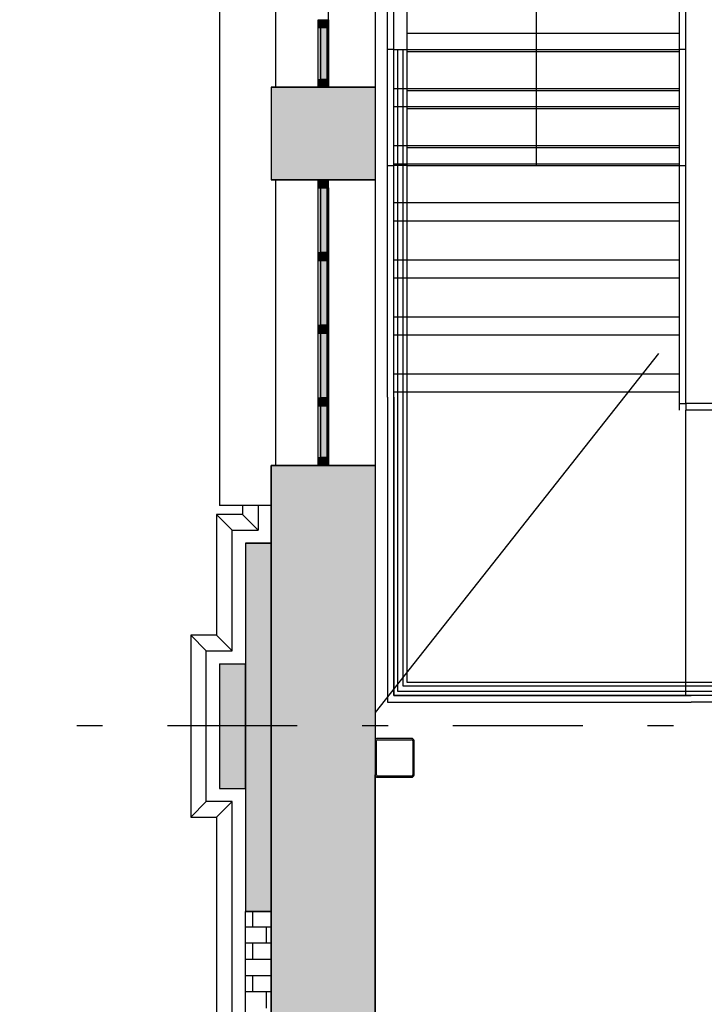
# Model space of a CAD drawing. Extents: x 2 to 87, y -108 to 11.
# Tile 171 of 256: x 9.16 to 11.8, y -39.28 to -35.49. Entities that reach past the tile are written whole.
import ezdxf

# ---------------------------------------------------------------- set-up
doc = ezdxf.new("R2010")
doc.units = 0
doc.header["$MEASUREMENT"] = 0
for name, pattern in [('ALIGNING_LINE', [6.35, 3.175, -3.175]), ('DASHDOT', [1, 0.5, -0.25, 0, -0.25]), ('OVERHEAD', [3.96875, 2.38125, -1.5875])]:
    doc.linetypes.add(name, pattern=pattern)
for name, color, linetype in [('10', 7, 'CONTINUOUS'), ('11', 7, 'CONTINUOUS'), ('2', 7, 'CONTINUOUS'), ('25', 7, 'CONTINUOUS'), ('27', 7, 'CONTINUOUS'), ('28', 7, 'CONTINUOUS'), ('29', 7, 'CONTINUOUS'), ('3', 7, 'CONTINUOUS'), ('33', 7, 'CONTINUOUS'), ('5', 7, 'CONTINUOUS'), ('7', 7, 'CONTINUOUS'), ('9', 7, 'CONTINUOUS')]:
    doc.layers.add(name, color=color, linetype=linetype)

# ---------------------------------------------------------------- blocks, each defined once
blk = doc.blocks.new('*N154')
at = {"layer": '25', "color": 62, "linetype": 'Continuous'}
for p, q in [((10.0276, -37.505), (10.1276, -37.505)), ((10.0276, -37.505), (10.0276, -38.9244)), ((10.1276, -37.505), (10.1276, -38.9244)), ((10.0276, -38.9244), (10.1276, -38.9244))]:
    blk.add_line(p, q, dxfattribs=at)
for points in [[(10.0276, -37.505), (10.0276, -37.505), (10.1276, -37.505)], [(10.0276, -37.505), (10.0276, -38.9244), (10.1276, -38.9244)], [(10.0276, -37.505), (10.1276, -37.505), (10.1276, -38.9244)], [(10.0276, -38.9244), (10.0276, -38.9244), (10.1276, -38.9244)]]:
    blk.add_solid(points, dxfattribs=at)
blk = doc.blocks.new('*N156')
at = {"layer": '25', "color": 62, "linetype": 'Continuous'}
for p, q in [((9.9276, -37.9703), (10.0276, -37.9703)), ((9.9276, -37.9703), (9.9276, -38.4502)), ((10.0276, -37.9703), (10.0276, -38.4502)), ((9.9276, -38.4502), (10.0276, -38.4502))]:
    blk.add_line(p, q, dxfattribs=at)
for points in [[(9.9276, -37.9703), (9.9276, -37.9703), (10.0276, -37.9703)], [(9.9276, -37.9703), (9.9276, -38.4502), (10.0276, -38.4502)], [(9.9276, -37.9703), (10.0276, -37.9703), (10.0276, -38.4502)], [(9.9276, -38.4502), (9.9276, -38.4502), (10.0276, -38.4502)]]:
    blk.add_solid(points, dxfattribs=at)
blk = doc.blocks.new('*N308')
at = {"layer": '11', "color": 62, "linetype": 'Continuous'}
for p, q in [((0.0145, 0.1), (-0.0105, 0.1)), ((-0.0105, 0.1), (-0.0105, -0.1)), ((0.0145, 0.1), (0.0145, -0.1)), ((0.0145, -0.1), (-0.0105, -0.1))]:
    blk.add_line(p, q, dxfattribs=at)
for points in [[(0.0145, 0.1), (-0.0105, 0.1), (-0.0105, -0.1)], [(0.0145, 0.1), (0.0145, -0.1), (-0.0105, -0.1)], [(-0.0105, 0.1), (-0.0105, 0.1), (-0.0105, -0.1)], [(0.0145, 0.1), (0.0145, 0.1), (0.0145, -0.1)]]:
    blk.add_solid(points, dxfattribs=at)
blk = doc.blocks.new('*N309')
at = {"layer": '3', "color": 62, "linetype": 'Continuous'}
for p, q in [((-0.02, 0.03), (-0.02, 0)), ((-0.02, 0.03), (0.02, 0.03)), ((-0.02, 0), (0.02, 0)), ((0.02, 0.03), (0.02, 0))]:
    blk.add_line(p, q, dxfattribs=at)
for points in [[(-0.02, 0.03), (-0.02, 0.03), (-0.02, 0)], [(-0.02, 0.03), (0.02, 0.03), (0.02, 0)], [(-0.02, 0.03), (-0.02, 0), (0.02, 0)], [(0.02, 0.03), (0.02, 0.03), (0.02, 0)]]:
    blk.add_solid(points, dxfattribs=at)
blk = doc.blocks.new('*N313')
at = {"layer": '3', "color": 62, "linetype": 'Continuous'}
for p, q in [((-0.02, 0.015), (-0.02, -0.015)), ((-0.02, 0.015), (0.02, 0.015)), ((0.02, 0.015), (0.02, -0.015)), ((-0.02, -0.015), (0.02, -0.015))]:
    blk.add_line(p, q, dxfattribs=at)
for points in [[(-0.02, 0.015), (-0.02, 0.015), (-0.02, -0.015)], [(-0.02, 0.015), (0.02, 0.015), (0.02, -0.015)], [(-0.02, 0.015), (-0.02, -0.015), (0.02, -0.015)], [(0.02, 0.015), (0.02, 0.015), (0.02, -0.015)]]:
    blk.add_solid(points, dxfattribs=at)
blk = doc.blocks.new('*N498')
at = {"layer": '11', "color": 62, "linetype": 'Continuous'}
for p, q in [((0.0145, 0.125), (-0.0105, 0.125)), ((-0.0105, 0.125), (-0.0105, -0.125)), ((0.0145, 0.125), (0.0145, -0.125)), ((0.0145, -0.125), (-0.0105, -0.125))]:
    blk.add_line(p, q, dxfattribs=at)
for points in [[(0.0145, 0.125), (-0.0105, 0.125), (-0.0105, -0.125)], [(0.0145, 0.125), (0.0145, -0.125), (-0.0105, -0.125)], [(-0.0105, 0.125), (-0.0105, 0.125), (-0.0105, -0.125)], [(0.0145, 0.125), (0.0145, 0.125), (0.0145, -0.125)]]:
    blk.add_solid(points, dxfattribs=at)
blk = doc.blocks.new('*N499')
at = {"layer": '11', "color": 62, "linetype": 'Continuous'}
for p, q in [((0.0145, 0.125), (-0.0105, 0.125)), ((-0.0105, 0.125), (-0.0105, -0.125)), ((0.0145, 0.125), (0.0145, -0.125)), ((0.0145, -0.125), (-0.0105, -0.125))]:
    blk.add_line(p, q, dxfattribs=at)
for points in [[(0.0145, 0.125), (-0.0105, 0.125), (-0.0105, -0.125)], [(0.0145, 0.125), (0.0145, -0.125), (-0.0105, -0.125)], [(-0.0105, 0.125), (-0.0105, 0.125), (-0.0105, -0.125)], [(0.0145, 0.125), (0.0145, 0.125), (0.0145, -0.125)]]:
    blk.add_solid(points, dxfattribs=at)
blk = doc.blocks.new('*N500')
at = {"layer": '11', "color": 62, "linetype": 'Continuous'}
for p, q in [((0.0145, 0.125), (-0.0105, 0.125)), ((-0.0105, 0.125), (-0.0105, -0.125)), ((0.0145, 0.125), (0.0145, -0.125)), ((0.0145, -0.125), (-0.0105, -0.125))]:
    blk.add_line(p, q, dxfattribs=at)
for points in [[(0.0145, 0.125), (-0.0105, 0.125), (-0.0105, -0.125)], [(0.0145, 0.125), (0.0145, -0.125), (-0.0105, -0.125)], [(-0.0105, 0.125), (-0.0105, 0.125), (-0.0105, -0.125)], [(0.0145, 0.125), (0.0145, 0.125), (0.0145, -0.125)]]:
    blk.add_solid(points, dxfattribs=at)
blk = doc.blocks.new('*N501')
at = {"layer": '11', "color": 62, "linetype": 'Continuous'}
for p, q in [((0.0145, 0.1), (-0.0105, 0.1)), ((-0.0105, 0.1), (-0.0105, -0.1)), ((0.0145, 0.1), (0.0145, -0.1)), ((0.0145, -0.1), (-0.0105, -0.1))]:
    blk.add_line(p, q, dxfattribs=at)
for points in [[(0.0145, 0.1), (-0.0105, 0.1), (-0.0105, -0.1)], [(0.0145, 0.1), (0.0145, -0.1), (-0.0105, -0.1)], [(-0.0105, 0.1), (-0.0105, 0.1), (-0.0105, -0.1)], [(0.0145, 0.1), (0.0145, 0.1), (0.0145, -0.1)]]:
    blk.add_solid(points, dxfattribs=at)
blk = doc.blocks.new('*N502')
at = {"layer": '3', "color": 62, "linetype": 'Continuous'}
for p, q in [((-0.02, 0.03), (-0.02, 0)), ((-0.02, 0.03), (0.02, 0.03)), ((-0.02, 0), (0.02, 0)), ((0.02, 0.03), (0.02, 0))]:
    blk.add_line(p, q, dxfattribs=at)
for points in [[(-0.02, 0.03), (-0.02, 0.03), (-0.02, 0)], [(-0.02, 0.03), (0.02, 0.03), (0.02, 0)], [(-0.02, 0.03), (-0.02, 0), (0.02, 0)], [(0.02, 0.03), (0.02, 0.03), (0.02, 0)]]:
    blk.add_solid(points, dxfattribs=at)
blk = doc.blocks.new('*N503')
at = {"layer": '3', "color": 62, "linetype": 'Continuous'}
for p, q in [((-0.02, -0.03), (-0.02, 0)), ((-0.02, 0), (0.02, 0)), ((0.02, -0.03), (0.02, 0)), ((-0.02, -0.03), (0.02, -0.03))]:
    blk.add_line(p, q, dxfattribs=at)
for points in [[(-0.02, -0.03), (-0.02, -0.03), (-0.02, 0)], [(-0.02, -0.03), (0.02, -0.03), (0.02, 0)], [(-0.02, -0.03), (-0.02, 0), (0.02, 0)], [(0.02, -0.03), (0.02, -0.03), (0.02, 0)]]:
    blk.add_solid(points, dxfattribs=at)
blk = doc.blocks.new('*N504')
at = {"layer": '3', "color": 62, "linetype": 'Continuous'}
for p, q in [((-0.02, 0.015), (-0.02, -0.015)), ((-0.02, 0.015), (0.02, 0.015)), ((0.02, 0.015), (0.02, -0.015)), ((-0.02, -0.015), (0.02, -0.015))]:
    blk.add_line(p, q, dxfattribs=at)
for points in [[(-0.02, 0.015), (-0.02, 0.015), (-0.02, -0.015)], [(-0.02, 0.015), (0.02, 0.015), (0.02, -0.015)], [(-0.02, 0.015), (-0.02, -0.015), (0.02, -0.015)], [(0.02, 0.015), (0.02, 0.015), (0.02, -0.015)]]:
    blk.add_solid(points, dxfattribs=at)
blk = doc.blocks.new('*N505')
at = {"layer": '3', "color": 62, "linetype": 'Continuous'}
for p, q in [((-0.02, 0.015), (-0.02, -0.015)), ((-0.02, 0.015), (0.02, 0.015)), ((0.02, 0.015), (0.02, -0.015)), ((-0.02, -0.015), (0.02, -0.015))]:
    blk.add_line(p, q, dxfattribs=at)
for points in [[(-0.02, 0.015), (-0.02, 0.015), (-0.02, -0.015)], [(-0.02, 0.015), (0.02, 0.015), (0.02, -0.015)], [(-0.02, 0.015), (-0.02, -0.015), (0.02, -0.015)], [(0.02, 0.015), (0.02, 0.015), (0.02, -0.015)]]:
    blk.add_solid(points, dxfattribs=at)
blk = doc.blocks.new('*N506')
at = {"layer": '3', "color": 62, "linetype": 'Continuous'}
for p, q in [((-0.02, 0.015), (-0.02, -0.015)), ((-0.02, 0.015), (0.02, 0.015)), ((0.02, 0.015), (0.02, -0.015)), ((-0.02, -0.015), (0.02, -0.015))]:
    blk.add_line(p, q, dxfattribs=at)
for points in [[(-0.02, 0.015), (-0.02, 0.015), (-0.02, -0.015)], [(-0.02, 0.015), (0.02, 0.015), (0.02, -0.015)], [(-0.02, 0.015), (-0.02, -0.015), (0.02, -0.015)], [(0.02, 0.015), (0.02, 0.015), (0.02, -0.015)]]:
    blk.add_solid(points, dxfattribs=at)

msp = doc.modelspace()

# ---------------------------------------------------------------- linework, layer by layer
at = {"layer": '10', "color": 62, "linetype": 'ALIGNING_LINE'}
for p, q in [((10.6001, -36.0496), (10.6001, -35.1696)), ((10.6509, -36.0496), (10.6509, -35.1696)), ((10.6509, -36.0496), (10.6001, -36.0496))]:
    msp.add_line(p, q, dxfattribs=at)
at = {"layer": '11', "color": 62, "linetype": 'Continuous'}
for p, q in [((10.3171, -35.7171), (10.3171, -35.5171)), ((10.3171, -35.5171), (10.3421, -35.5171)), ((10.3421, -35.5171), (10.3421, -35.7171)), ((10.3171, -35.7171), (10.3421, -35.7171)), ((10.3171, -36.385), (10.3171, -36.135)), ((10.3171, -36.135), (10.3421, -36.135)), ((10.3421, -36.135), (10.3421, -36.385)), ((10.3171, -36.385), (10.3421, -36.385)), ((10.3171, -36.665), (10.3171, -36.415)), ((10.3171, -36.415), (10.3421, -36.415)), ((10.3421, -36.415), (10.3421, -36.665)), ((10.3171, -36.665), (10.3421, -36.665)), ((10.3171, -36.945), (10.3171, -36.695)), ((10.3171, -36.695), (10.3421, -36.695)), ((10.3421, -36.695), (10.3421, -36.945)), ((10.3171, -36.945), (10.3421, -36.945)), ((10.3171, -37.175), (10.3171, -36.975)), ((10.3171, -36.975), (10.3421, -36.975)), ((10.3421, -36.975), (10.3421, -37.175)), ((10.3171, -37.175), (10.3421, -37.175))]:
    msp.add_line(p, q, dxfattribs=at)
at = {"layer": '2', "color": 62, "linetype": 'Continuous'}
for p, q in [((10.5276, -33.6575), (10.5276, -38.2675)), ((9.9285, -34.4594), (9.9285, -37.3594)), ((10.1453, -35.7471), (10.1453, -34.6471)), ((10.3485, -35.7471), (10.3485, -34.6471)), ((10.1276, -35.7471), (10.1276, -36.105)), ((10.5276, -35.7471), (10.1276, -35.7471)), ((10.5276, -36.105), (10.1276, -36.105)), ((10.1453, -37.205), (10.1453, -36.105)), ((10.3485, -37.205), (10.3485, -36.105)), ((10.1276, -41.1644), (10.1276, -37.205)), ((10.5276, -37.205), (10.1276, -37.205)), ((10.1276, -37.3594), (9.9285, -37.3594)), ((10.0169, -37.3594), (10.0169, -37.3943)), ((10.0769, -37.3594), (10.0769, -37.4543)), ((9.9769, -37.4543), (9.9169, -37.3943)), ((9.9169, -37.3943), (9.9169, -37.8597)), ((10.0169, -37.3943), (9.9169, -37.3943)), ((10.0769, -37.4543), (10.0169, -37.3943)), ((9.9769, -37.9197), (9.9769, -37.4543)), ((9.9769, -37.4543), (10.0769, -37.4543)), ((10.0276, -37.505), (10.0276, -38.9244)), ((10.1276, -37.505), (10.0276, -37.505)), ((10.1276, -37.505), (10.1276, -38.9244)), ((9.8769, -37.9197), (9.8169, -37.8597)), ((9.8169, -37.8597), (9.8169, -38.5609)), ((9.9169, -37.8597), (9.8169, -37.8597)), ((9.9769, -37.9197), (9.9169, -37.8597)), ((9.8769, -38.5009), (9.8769, -37.9197)), ((9.8769, -37.9197), (9.9769, -37.9197)), ((9.9276, -37.9703), (9.9276, -38.4502)), ((9.9276, -37.9703), (10.0276, -37.9703)), ((10.0276, -38.4502), (10.0276, -37.9703)), ((10.5276, -39.4425), (10.5276, -38.3975)), ((9.9276, -38.4502), (10.0276, -38.4502)), ((9.8769, -38.5009), (9.8169, -38.5609)), ((9.9769, -38.5009), (9.8769, -38.5009)), ((9.9769, -38.5009), (9.9169, -38.5609)), ((9.9769, -41.215), (9.9769, -38.5009)), ((9.8169, -38.5609), (9.9169, -38.5609)), ((9.9169, -38.5609), (9.9169, -41.275)), ((10.0276, -40.4233), (10.0276, -38.9244)), ((10.1276, -38.9244), (10.0276, -38.9244))]:
    msp.add_line(p, q, dxfattribs=at)
at = {"layer": '25', "color": 62, "linetype": 'Continuous'}
for p, q in [((10.1276, -35.7471), (10.5276, -35.7471)), ((10.1276, -35.7471), (10.1276, -36.105)), ((10.5276, -35.7471), (10.5276, -36.105)), ((10.1276, -36.105), (10.5276, -36.105)), ((10.1276, -37.205), (10.5276, -37.205)), ((10.1276, -37.205), (10.1276, -41.1644)), ((10.5276, -37.205), (10.5276, -41.1644)), ((10.0551, -38.9244), (10.0551, -38.9846)), ((10.1276, -38.9846), (10.0276, -38.9846)), ((10.1076, -38.9846), (10.1076, -39.0471)), ((10.1276, -39.0471), (10.0276, -39.0471)), ((10.0551, -39.0471), (10.0551, -39.1096)), ((10.1276, -39.1096), (10.0276, -39.1096)), ((10.1276, -39.1721), (10.0276, -39.1721)), ((10.0551, -39.1721), (10.0551, -39.2346)), ((10.1276, -39.2346), (10.0276, -39.2346)), ((10.1076, -39.2346), (10.1076, -39.2971))]:
    msp.add_line(p, q, dxfattribs=at)
for points in [[(10.1276, -35.7471), (10.1276, -35.7471), (10.5276, -35.7471)], [(10.1276, -35.7471), (10.1276, -36.105), (10.5276, -36.105)], [(10.1276, -35.7471), (10.5276, -35.7471), (10.5276, -36.105)], [(10.1276, -36.105), (10.1276, -36.105), (10.5276, -36.105)], [(10.1276, -37.205), (10.1276, -37.205), (10.5276, -37.205)], [(10.1276, -37.205), (10.1276, -41.1644), (10.5276, -41.1644)], [(10.1276, -37.205), (10.5276, -37.205), (10.5276, -41.1644)]]:
    msp.add_solid(points, dxfattribs=at)
at = {"layer": '27', "color": 62, "linetype": 'Continuous'}
for p, q in [((11.1501, -35.6096), (11.1501, -35.3896)), ((11.1501, -35.8296), (11.1501, -35.6096)), ((11.1501, -36.0496), (11.1501, -35.8296))]:
    msp.add_line(p, q, dxfattribs=at)
at = {"layer": '28', "color": 62, "linetype": 'Continuous'}
for p, q in [((10.6001, -35.6022), (10.5751, -35.6022)), ((10.5751, -36.9427), (10.5751, -35.6022)), ((10.6001, -36.9427), (10.6001, -35.6022)), ((10.6001, -35.6022), (11.7001, -35.6022)), ((11.7251, -35.6022), (11.7001, -35.6022)), ((11.7001, -36.9427), (11.7001, -35.6022)), ((11.7251, -36.9427), (11.7251, -35.6022)), ((10.6001, -35.7522), (11.7001, -35.7522)), ((10.6001, -35.8222), (11.7001, -35.8222)), ((10.6001, -35.9722), (11.7001, -35.9722)), ((10.6001, -36.0422), (11.7001, -36.0422)), ((10.6001, -36.1922), (11.7001, -36.1922)), ((10.6001, -36.2622), (11.7001, -36.2622)), ((10.6001, -36.4122), (11.7001, -36.4122)), ((10.6001, -36.4822), (11.7001, -36.4822)), ((10.6001, -36.6322), (11.7001, -36.6322)), ((10.6001, -36.7022), (11.7001, -36.7022)), ((10.6001, -36.8522), (11.7001, -36.8522)), ((10.6001, -36.9222), (11.7001, -36.9222)), ((10.5751, -36.9427), (10.5751, -38.1172)), ((10.6001, -36.9427), (10.6001, -38.0922)), ((11.7001, -36.9672), (11.7001, -36.9427)), ((11.7251, -36.9672), (11.7251, -36.9427)), ((11.7001, -36.9672), (11.7251, -36.9672)), ((11.7001, -36.9922), (11.7001, -36.9672)), ((11.7251, -36.9672), (11.7251, -36.9922)), ((12.8456, -36.9672), (11.7251, -36.9672)), ((12.8456, -36.9922), (11.7251, -36.9922)), ((11.7251, -38.0922), (11.7251, -36.9922)), ((10.6001, -38.0922), (11.7456, -38.0922)), ((11.7456, -38.0922), (11.7251, -38.0922)), ((12.8456, -38.0922), (11.7456, -38.0922)), ((10.5751, -38.1172), (11.7456, -38.1172)), ((12.8456, -38.1172), (11.7456, -38.1172))]:
    msp.add_line(p, q, dxfattribs=at)
at = {"layer": '29', "color": 62, "linetype": 'ALIGNING_LINE'}
for p, q in [((10.6001, -35.6022), (10.6509, -35.6022)), ((10.6001, -37.1422), (10.6001, -35.6022)), ((10.6155, -35.6022), (10.6355, -35.6022)), ((10.6155, -37.1422), (10.6155, -35.6022)), ((10.6155, -35.6022), (10.6355, -35.6022)), ((10.6155, -37.1422), (10.6155, -35.6022)), ((10.6155, -35.6022), (10.6355, -35.6022)), ((10.6155, -37.1422), (10.6155, -35.6022)), ((10.6355, -37.1422), (10.6355, -35.6022)), ((10.6355, -37.1422), (10.6355, -35.6022)), ((10.6355, -37.1422), (10.6355, -35.6022)), ((10.6509, -37.1422), (10.6509, -35.6022)), ((10.6001, -38.0922), (10.6001, -37.1422)), ((10.6155, -38.0768), (10.6155, -37.1422)), ((10.6155, -38.0768), (10.6155, -37.1422)), ((10.6155, -38.0768), (10.6155, -37.1422)), ((10.6355, -38.0568), (10.6355, -37.1422)), ((10.6355, -38.0568), (10.6355, -37.1422)), ((10.6355, -38.0568), (10.6355, -37.1422)), ((10.6509, -38.0414), (10.6509, -37.1422)), ((11.9451, -38.0568), (10.6355, -38.0568)), ((11.9451, -38.0568), (10.6355, -38.0568)), ((11.9451, -38.0568), (10.6355, -38.0568)), ((11.9451, -38.0414), (10.6509, -38.0414)), ((11.9451, -38.0922), (10.6001, -38.0922)), ((11.9451, -38.0768), (10.6155, -38.0768)), ((11.9451, -38.0768), (10.6155, -38.0768)), ((11.9451, -38.0768), (10.6155, -38.0768))]:
    msp.add_line(p, q, dxfattribs=at)
at = {"layer": '3', "color": 62, "linetype": 'Continuous'}
for p, q in [((10.3076, -35.5171), (10.3076, -35.4871)), ((10.3076, -35.7171), (10.3076, -35.5171)), ((10.3076, -35.5171), (10.3476, -35.5171)), ((10.3476, -35.4871), (10.3476, -35.5171)), ((10.3476, -35.5171), (10.3476, -35.7171)), ((10.3076, -35.7471), (10.3076, -35.7171)), ((10.3076, -35.7171), (10.3476, -35.7171)), ((10.3076, -35.7471), (10.3476, -35.7471)), ((10.3476, -35.7171), (10.3476, -35.7471)), ((10.3076, -36.105), (10.3076, -36.135)), ((10.3076, -36.105), (10.3476, -36.105)), ((10.3476, -36.135), (10.3476, -36.105)), ((10.3076, -36.135), (10.3476, -36.135)), ((10.3076, -36.385), (10.3076, -36.135)), ((10.3476, -36.135), (10.3476, -36.385)), ((10.3076, -36.415), (10.3076, -36.385)), ((10.3076, -36.385), (10.3476, -36.385)), ((10.3476, -36.385), (10.3476, -36.415)), ((10.3076, -36.665), (10.3076, -36.415)), ((10.3076, -36.415), (10.3476, -36.415)), ((10.3476, -36.415), (10.3476, -36.665)), ((10.3076, -36.695), (10.3076, -36.665)), ((10.3076, -36.665), (10.3476, -36.665)), ((10.3076, -36.945), (10.3076, -36.695)), ((10.3076, -36.695), (10.3476, -36.695)), ((10.3476, -36.665), (10.3476, -36.695)), ((10.3476, -36.695), (10.3476, -36.945)), ((10.3076, -36.975), (10.3076, -36.945)), ((10.3076, -36.945), (10.3476, -36.945)), ((10.3476, -36.945), (10.3476, -36.975)), ((10.3076, -37.175), (10.3076, -36.975)), ((10.3076, -36.975), (10.3476, -36.975)), ((10.3476, -36.975), (10.3476, -37.175)), ((10.3076, -37.205), (10.3076, -37.175)), ((10.3076, -37.175), (10.3476, -37.175)), ((10.3476, -37.175), (10.3476, -37.205)), ((10.3076, -37.205), (10.3476, -37.205))]:
    msp.add_line(p, q, dxfattribs=at)
at = {"layer": '33', "color": 62, "linetype": 'OVERHEAD'}
msp.add_line((14.0776, -33.6575), (10.5276, -38.1575), dxfattribs=at)
at = {"layer": '5', "color": 7, "linetype": 'DASHDOT'}
for p, q in [((10.5276, -7.3075), (10.5276, -96.5075)), ((7.5276, -38.2075), (52.6276, -38.2075))]:
    msp.add_line(p, q, dxfattribs=at)
at = {"layer": '7', "color": 62, "linetype": 'Continuous'}
for p, q in [((10.6676, -38.2575), (10.5376, -38.2575)), ((10.5276, -38.2675), (10.5276, -38.3975)), ((10.5326, -38.3975), (10.5326, -38.2675)), ((10.5376, -38.2625), (10.6676, -38.2625)), ((10.6726, -38.2675), (10.6726, -38.3975)), ((10.6776, -38.3975), (10.6776, -38.2675)), ((10.6676, -38.4025), (10.5376, -38.4025)), ((10.5376, -38.4075), (10.6676, -38.4075))]:
    msp.add_line(p, q, dxfattribs=at)
for centre, radius, start, end in [((10.5376, -38.2675), 0.01, 90, 180), ((10.6676, -38.2675), 0.01, 0, 90), ((10.5376, -38.2675), 0.005, 90, 180), ((10.6676, -38.2675), 0.005, 0, 90), ((10.5376, -38.3975), 0.01, 180, 270), ((10.5376, -38.3975), 0.005, 180, 270), ((10.6676, -38.3975), 0.005, 270, 360), ((10.6676, -38.3975), 0.01, 270, 360)]:
    msp.add_arc(centre, radius, start, end, dxfattribs=at)
at = {"layer": '9', "color": 62, "linetype": 'Continuous'}
for p, q in [((10.5751, -36.0496), (10.5751, -34.9701)), ((11.7251, -36.0496), (11.7251, -34.9701)), ((11.7001, -35.6096), (11.7001, -35.3896)), ((10.6509, -35.5396), (11.7001, -35.5396)), ((10.6509, -35.6096), (11.7001, -35.6096)), ((11.7001, -35.8296), (11.7001, -35.6096)), ((10.6509, -35.7596), (11.7001, -35.7596)), ((10.6509, -35.8296), (11.7001, -35.8296)), ((11.7001, -36.0496), (11.7001, -35.8296)), ((10.6509, -35.9796), (11.7001, -35.9796)), ((10.5751, -36.0496), (10.6001, -36.0496)), ((10.6509, -36.0496), (11.7001, -36.0496)), ((11.7001, -36.0496), (11.7251, -36.0496))]:
    msp.add_line(p, q, dxfattribs=at)

# ---------------------------------------------------------------- block references
at = {"layer": '11', "color": 62, "linetype": 'Continuous'}
for name, p in [('*N308', (10.3276, -35.6171)), ('*N498', (10.3276, -36.26)), ('*N499', (10.3276, -36.54)), ('*N500', (10.3276, -36.82)), ('*N501', (10.3276, -37.075))]:
    msp.add_blockref(name, p, dxfattribs=at)
at = {"layer": '25', "color": 62, "linetype": 'Continuous'}
for name in ['*N156', '*N154']:
    msp.add_blockref(name, (0, 0), dxfattribs=at)
at = {"layer": '3', "color": 62, "linetype": 'Continuous'}
for name, p in [('*N313', (10.3276, -35.5021)), ('*N309', (10.3276, -35.7471)), ('*N503', (10.3276, -36.105)), ('*N504', (10.3276, -36.4)), ('*N505', (10.3276, -36.68)), ('*N506', (10.3276, -36.96)), ('*N502', (10.3276, -37.205))]:
    msp.add_blockref(name, p, dxfattribs=at)

doc.saveas('drawing.dxf')
